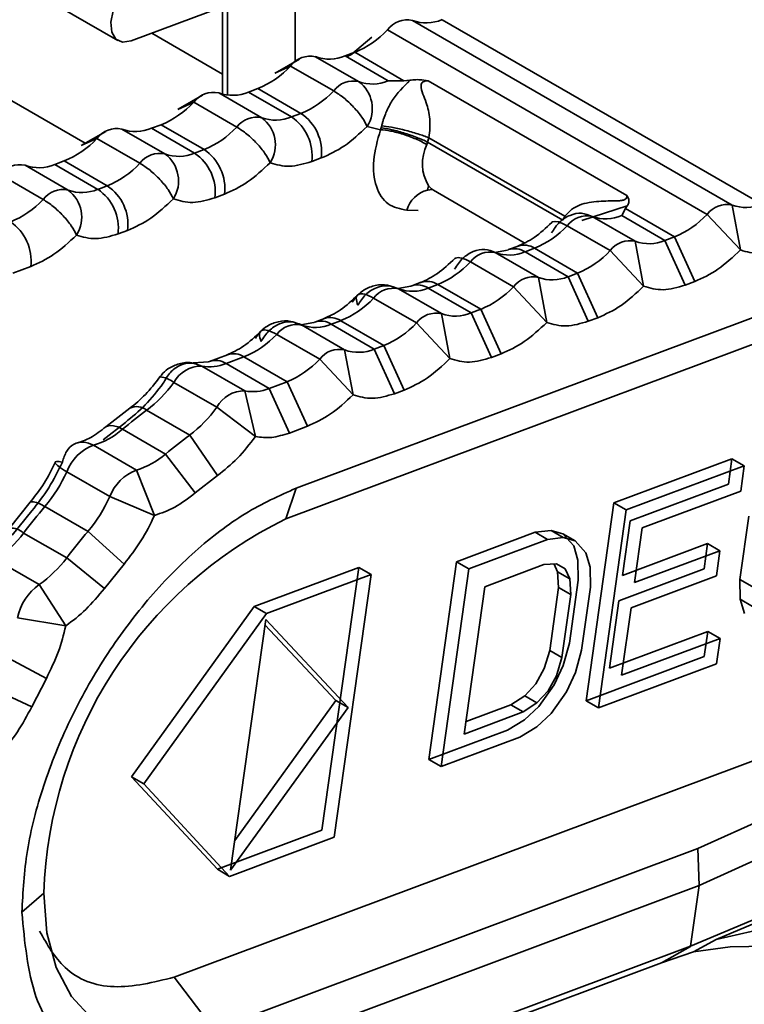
# Model space of a CAD drawing. Header units: millimetres. Extents: x 0 to 420, y 0 to 297.
# Tile 80 of 110: x 305.51 to 306.9, y 114.27 to 116.16. Entities that reach past the tile are written whole.
import ezdxf

# ---------------------------------------------------------------- set-up
doc = ezdxf.new("R2010")
doc.units = ezdxf.units.MM

msp = doc.modelspace()

# ---------------------------------------------------------------- linework, layer by layer
at = {"color": 7, "linetype": 'Continuous', "lineweight": 35}
for p, q in [((305.0125, 116.5124), (305.696, 116.1178)), ((305.8963, 116.3076), (305.8963, 116.0152)), ((306.0357, 116.2191), (306.0357, 116.0778)), ((305.8963, 116.1824), (305.7211, 116.1172)), ((306.8735, 115.8027), (306.2607, 116.1565)), ((306.9304, 115.8042), (306.3175, 116.158)), ((306.1826, 116.1248), (306.1418, 116.09)), ((306.2129, 116.1386), (306.8257, 115.7848)), ((306.1575, 116.0395), (306.075, 116.0871)), ((306.1502, 116.0955), (306.1318, 116.0886)), ((306.1318, 116.0886), (306.2143, 116.041)), ((306.1349, 116.0869), (306.1502, 116.0955)), ((306.1502, 116.0955), (306.2443, 116.0411)), ((305.9969, 116.0554), (306.0272, 116.0692)), ((306.0441, 116.0826), (305.9972, 116.0556)), ((306.0272, 116.0692), (306.1097, 116.0216)), ((306.2443, 116.0411), (306.2143, 116.041)), ((306.2555, 116.0419), (306.2443, 116.0411)), ((306.2907, 116.0409), (306.2786, 116.0429)), ((306.6719, 115.8208), (306.2907, 116.0409)), ((305.8584, 116.0132), (305.8115, 115.9862)), ((305.9718, 115.9701), (305.8893, 116.0177)), ((305.9645, 116.0261), (305.9462, 116.0192)), ((305.9462, 116.0192), (306.0286, 115.9716)), ((305.9645, 116.0261), (306.047, 115.9784)), ((305.8112, 115.986), (305.8415, 115.9998)), ((305.8415, 115.9998), (305.924, 115.9522)), ((306.047, 115.9784), (306.0286, 115.9716)), ((305.7788, 115.9567), (305.7605, 115.9498)), ((305.7788, 115.9567), (305.8613, 115.9091)), ((306.2006, 115.9506), (306.2018, 115.9548)), ((305.6727, 115.9438), (305.6258, 115.9168)), ((305.7861, 115.9007), (305.7036, 115.9483)), ((305.7605, 115.9498), (305.8429, 115.9022)), ((306.1737, 115.9533), (306.1994, 115.947)), ((306.1994, 115.947), (306.2006, 115.9506)), ((305.6255, 115.9166), (305.6558, 115.9305)), ((305.6558, 115.9305), (305.7383, 115.8828)), ((306.2898, 115.9234), (306.2883, 115.9189)), ((306.2924, 115.9318), (306.2898, 115.9234)), ((306.2898, 115.9234), (306.5492, 115.7736)), ((306.2924, 115.9318), (306.553, 115.7811)), ((305.8613, 115.9091), (305.8429, 115.9022)), ((305.5931, 115.8873), (305.5748, 115.8804)), ((305.5748, 115.8804), (305.6573, 115.8328)), ((305.5931, 115.8873), (305.6756, 115.8397)), ((306.0676, 115.886), (306.0859, 115.8929)), ((305.4701, 115.8611), (305.5526, 115.8134)), ((305.6004, 115.8313), (305.5179, 115.8789)), ((305.6756, 115.8397), (305.6573, 115.8328)), ((305.8819, 115.8167), (305.9002, 115.8235)), ((306.2894, 115.8313), (306.2912, 115.8398)), ((306.2984, 115.8322), (306.2894, 115.8313)), ((306.3012, 115.8311), (306.4752, 115.7306)), ((306.6719, 115.8208), (306.6755, 115.8138)), ((306.6724, 115.8013), (306.5854, 115.7732)), ((306.6622, 115.7825), (306.6689, 115.796)), ((306.6689, 115.796), (306.6724, 115.8013)), ((306.763, 115.7417), (306.6689, 115.796)), ((306.8257, 115.7848), (306.8897, 115.7166)), ((306.8897, 115.7166), (306.8735, 115.8027)), ((306.5492, 115.7736), (306.553, 115.7811)), ((306.6878, 115.7333), (306.6053, 115.781)), ((306.7447, 115.7348), (306.6622, 115.7825)), ((305.6962, 115.7473), (305.7145, 115.7541)), ((306.5575, 115.7631), (306.64, 115.7155)), ((306.704, 115.6472), (306.6878, 115.7333)), ((306.7447, 115.7348), (306.763, 115.7417)), ((306.7447, 115.7348), (306.7836, 115.6493)), ((306.8019, 115.6561), (306.763, 115.7417)), ((306.443, 115.7164), (306.4183, 115.712)), ((306.5021, 115.6639), (306.4196, 115.7116)), ((306.445, 115.7172), (306.4434, 115.7165)), ((306.4633, 115.724), (306.445, 115.7172)), ((306.4765, 115.7131), (306.4948, 115.7199)), ((306.4765, 115.7131), (306.559, 115.6654)), ((306.4948, 115.7199), (306.5773, 115.6723)), ((306.64, 115.7155), (306.704, 115.6472)), ((306.3718, 115.6937), (306.4543, 115.6461)), ((305.4945, 115.6719), (305.5288, 115.6847)), ((306.559, 115.6654), (306.5773, 115.6723)), ((306.5773, 115.6723), (306.6162, 115.5867)), ((306.2776, 115.6546), (306.2593, 115.6478)), ((306.5183, 115.5778), (306.5021, 115.6639)), ((306.559, 115.6654), (306.5979, 115.5799)), ((306.8019, 115.6561), (306.7836, 115.6493)), ((306.2574, 115.647), (306.2326, 115.6426)), ((306.3164, 115.5946), (306.2339, 115.6422)), ((306.2593, 115.6478), (306.2577, 115.6472)), ((306.2908, 115.6437), (306.3091, 115.6505)), ((306.2908, 115.6437), (306.3733, 115.5961)), ((306.3091, 115.6505), (306.3916, 115.6029)), ((306.4543, 115.6461), (306.5183, 115.5778)), ((306.1861, 115.6243), (306.2686, 115.5767)), ((306.0375, 115.2599), (306.966, 115.6069)), ((306.3733, 115.5961), (306.3916, 115.6029)), ((306.3916, 115.6029), (306.4305, 115.5173)), ((306.0717, 115.5776), (306.0469, 115.5732)), ((306.0736, 115.5784), (306.072, 115.5778)), ((306.0919, 115.5852), (306.0736, 115.5784)), ((306.1051, 115.5743), (306.1234, 115.5811)), ((306.1234, 115.5811), (306.2059, 115.5335)), ((306.3326, 115.5084), (306.3164, 115.5946)), ((306.3733, 115.5961), (306.4122, 115.5105)), ((306.6162, 115.5867), (306.5979, 115.5799)), ((306.1307, 115.5252), (306.0482, 115.5728)), ((306.1051, 115.5743), (306.1876, 115.5267)), ((306.2686, 115.5767), (306.3326, 115.5084)), ((306.0004, 115.5549), (306.0829, 115.5073)), ((306.0179, 115.2012), (306.9455, 115.5478)), ((306.1469, 115.439), (306.1307, 115.5252)), ((306.1876, 115.5267), (306.2059, 115.5335)), ((306.1876, 115.5267), (306.2265, 115.4411)), ((306.2059, 115.5335), (306.2448, 115.448)), ((305.8699, 115.5022), (305.8306, 115.4998)), ((305.8718, 115.503), (305.8693, 115.5019)), ((305.9062, 115.5159), (305.8718, 115.503)), ((305.9033, 115.4989), (305.9377, 115.5117)), ((305.9377, 115.5117), (306.0202, 115.4641)), ((306.0829, 115.5073), (306.1469, 115.439)), ((306.4305, 115.5173), (306.4122, 115.5105)), ((305.9394, 115.4465), (305.8569, 115.4941)), ((305.9033, 115.4989), (305.9858, 115.4513)), ((305.7766, 115.4733), (305.776, 115.4728)), ((305.9858, 115.4513), (306.0202, 115.4641)), ((306.0202, 115.4641), (306.0592, 115.3786)), ((305.803, 115.4627), (305.8855, 115.4151)), ((305.9597, 115.359), (305.9394, 115.4465)), ((305.9858, 115.4513), (306.0248, 115.3657)), ((306.2448, 115.448), (306.2265, 115.4411)), ((305.7187, 115.4132), (305.673, 115.3776)), ((305.8336, 115.3617), (305.7511, 115.4093)), ((305.8855, 115.4151), (305.9597, 115.359)), ((305.7103, 115.3862), (305.6675, 115.3528)), ((305.7046, 115.373), (305.7871, 115.3254)), ((306.0592, 115.3786), (306.0248, 115.3657)), ((305.8871, 115.2842), (305.8336, 115.3617)), ((305.7314, 115.2948), (305.6489, 115.3424)), ((305.7871, 115.3254), (305.8443, 115.2508)), ((306.6469, 115.2318), (306.8733, 115.3164)), ((306.8733, 115.3164), (306.8665, 115.268)), ((306.8968, 115.3028), (306.8733, 115.3164)), ((305.7663, 115.2079), (305.7314, 115.2948)), ((306.8968, 115.3028), (306.6705, 115.2182)), ((306.89, 115.2544), (306.8968, 115.3028)), ((305.598, 115.2916), (305.6805, 115.244)), ((305.8871, 115.2842), (305.8443, 115.2508)), ((306.0375, 115.2599), (306.0179, 115.2012)), ((306.8665, 115.268), (306.6779, 115.1975)), ((305.6805, 115.244), (305.7663, 115.2079)), ((306.89, 115.2544), (306.7014, 115.1839)), ((305.528, 115.2331), (305.4882, 115.1836)), ((305.6387, 115.1773), (305.5562, 115.2249)), ((306.5937, 114.8527), (306.6469, 115.2318)), ((306.6705, 115.2182), (306.6469, 115.2318)), ((305.5309, 115.2166), (305.4933, 115.1698)), ((305.8041, 114.3227), (308.1922, 115.2151)), ((306.6173, 114.8391), (306.6705, 115.2182)), ((306.8885, 115.0851), (306.9054, 115.2061)), ((306.6779, 115.1975), (306.6632, 115.0927)), ((306.6867, 115.079), (306.7014, 115.1839)), ((305.5153, 115.174), (305.5978, 115.1264)), ((305.7077, 115.1145), (305.6387, 115.1773)), ((306.3452, 115.1191), (306.4961, 115.1755)), ((306.4961, 115.1755), (306.5264, 115.1791)), ((306.4961, 115.1755), (306.5196, 115.1619)), ((306.5499, 115.1655), (306.5196, 115.1619)), ((306.5264, 115.1791), (306.5492, 115.1724)), ((306.5499, 115.1655), (306.5264, 115.1791)), ((306.5492, 115.1724), (306.5699, 115.1495)), ((306.5728, 115.1588), (306.5492, 115.1724)), ((306.5728, 115.1588), (306.5499, 115.1655)), ((306.5196, 115.1619), (306.3688, 115.1055)), ((306.5699, 115.1495), (306.5779, 115.122)), ((306.5934, 115.1359), (306.5728, 115.1588)), ((306.6632, 115.0927), (306.8266, 115.1537)), ((306.8266, 115.1537), (306.8198, 115.1053)), ((306.8502, 115.1401), (306.8266, 115.1537)), ((305.5978, 115.1264), (305.6701, 115.0677)), ((306.6015, 115.1084), (306.5934, 115.1359)), ((306.8502, 115.1401), (306.6867, 115.079)), ((306.8434, 115.0917), (306.8502, 115.1401)), ((305.5449, 115.0754), (305.4624, 115.123)), ((305.7077, 115.1145), (305.6701, 115.0677)), ((305.9573, 115.0333), (306.1578, 115.1082)), ((306.1578, 115.1082), (306.0871, 114.6045)), ((306.1814, 115.0946), (306.1578, 115.1082)), ((306.292, 114.7399), (306.3452, 115.1191)), ((306.3155, 114.7263), (306.3688, 115.1055)), ((306.3688, 115.1055), (306.3452, 115.1191)), ((306.3997, 115.0712), (306.5128, 115.1135)), ((306.5128, 115.1135), (306.5369, 115.1148)), ((306.5321, 115.1145), (306.5391, 115.0998)), ((306.5369, 115.1148), (306.5534, 115.1057)), ((306.5534, 115.1057), (306.5626, 115.0862)), ((306.5779, 115.122), (306.5785, 115.084)), ((306.6021, 115.0704), (306.6015, 115.1084)), ((306.1814, 115.0946), (305.9809, 115.0197)), ((306.1107, 114.5909), (306.1814, 115.0946)), ((306.5391, 115.0998), (306.5408, 115.0699)), ((306.5626, 115.0862), (306.5391, 115.0998)), ((306.8198, 115.1053), (306.6564, 115.0442)), ((306.8434, 115.0917), (306.6799, 115.0306)), ((305.5961, 114.9962), (305.5449, 115.0754)), ((306.3601, 114.7888), (306.3997, 115.0712)), ((306.5408, 115.0699), (306.5238, 114.9489)), ((306.5644, 115.0563), (306.5408, 115.0699)), ((306.5785, 115.084), (306.5616, 114.963)), ((306.5626, 115.0862), (306.5644, 115.0563)), ((306.5851, 114.9493), (306.6021, 115.0704)), ((307.9149, 115.0733), (306.8081, 114.5691)), ((306.8891, 115.0471), (306.8885, 115.0851)), ((306.8885, 115.0851), (306.912, 115.0715)), ((306.5644, 115.0563), (306.5474, 114.9353)), ((305.7222, 114.7066), (305.9573, 115.0333)), ((305.9809, 115.0197), (305.9573, 115.0333)), ((306.6564, 115.0442), (306.6382, 114.9152)), ((306.6618, 114.9016), (306.6799, 115.0306)), ((306.8971, 115.0195), (306.8891, 115.0471)), ((306.8891, 115.0471), (306.9127, 115.0335)), ((305.5034, 115.0112), (305.5961, 114.9962)), ((305.9809, 115.0197), (305.7457, 114.693)), ((305.9119, 114.5276), (305.9793, 115.008)), ((305.9779, 114.998), (306.1138, 114.8531)), ((305.9793, 115.008), (306.1374, 114.8395)), ((307.9172, 115.0027), (306.8104, 114.4985)), ((306.6382, 114.9152), (306.8268, 114.9856)), ((306.8268, 114.9856), (306.8201, 114.9372)), ((306.8268, 114.9856), (306.8504, 114.972)), ((306.5616, 114.963), (306.5496, 114.9203)), ((306.8504, 114.972), (306.6618, 114.9016)), ((306.8436, 114.9236), (306.8504, 114.972)), ((305.5588, 114.8955), (305.4767, 114.9393)), ((306.5238, 114.9489), (306.513, 114.9142)), ((306.5474, 114.9353), (306.5238, 114.9489)), ((306.5732, 114.9067), (306.5851, 114.9493)), ((306.8201, 114.9372), (306.5937, 114.8527)), ((306.5496, 114.9203), (306.5325, 114.8833)), ((306.5474, 114.9353), (306.5366, 114.9006)), ((306.8436, 114.9236), (306.6173, 114.8391)), ((306.513, 114.9142), (306.497, 114.8853)), ((306.5366, 114.9006), (306.5206, 114.8717)), ((306.5561, 114.8697), (306.5732, 114.9067)), ((305.4464, 114.88), (305.5308, 114.841)), ((305.5588, 114.8955), (305.5308, 114.841)), ((306.4759, 114.8622), (306.497, 114.8853)), ((306.5325, 114.8833), (306.5028, 114.8416)), ((306.4496, 114.8447), (306.4759, 114.8622)), ((306.4759, 114.8622), (306.4995, 114.8486)), ((306.5206, 114.8717), (306.4995, 114.8486)), ((306.5561, 114.8697), (306.5264, 114.828)), ((305.9199, 114.585), (306.1138, 114.8531)), ((306.1138, 114.8531), (306.1374, 114.8395)), ((306.3634, 114.8125), (306.4496, 114.8447)), ((306.4496, 114.8447), (306.4732, 114.8311)), ((306.4995, 114.8486), (306.4732, 114.8311)), ((306.5028, 114.8416), (306.4754, 114.8161)), ((306.5937, 114.8527), (306.6173, 114.8391)), ((306.7941, 114.3819), (307.8958, 114.8495)), ((306.1374, 114.8395), (305.9119, 114.5276)), ((306.4732, 114.8311), (306.3601, 114.7888)), ((306.5264, 114.828), (306.499, 114.8025)), ((306.4754, 114.8161), (306.4429, 114.7963)), ((307.8393, 114.818), (306.8427, 114.3949)), ((306.4429, 114.7963), (306.292, 114.7399)), ((306.499, 114.8025), (306.4664, 114.7827)), ((306.4664, 114.7827), (306.3155, 114.7263)), ((306.292, 114.7399), (306.3155, 114.7263)), ((305.8867, 114.5296), (305.7222, 114.7066)), ((305.7457, 114.693), (305.7222, 114.7066)), ((305.9102, 114.516), (305.7457, 114.693)), ((306.0871, 114.6045), (305.8867, 114.5296)), ((306.1107, 114.5909), (305.9102, 114.516)), ((306.8081, 114.5691), (305.8805, 114.2225)), ((306.8081, 114.5691), (306.8104, 114.4985)), ((305.8867, 114.5296), (305.9102, 114.516)), ((305.5538, 114.4836), (305.5119, 114.4472)), ((306.8104, 114.4985), (305.882, 114.1516)), ((306.8104, 114.4985), (306.7941, 114.3819)), ((306.8427, 114.3949), (306.9325, 114.4156)), ((306.7994, 114.3712), (306.8427, 114.3949)), ((306.4097, 114.2382), (306.7941, 114.3819)), ((306.7941, 114.3818), (306.738, 114.3505)), ((306.738, 114.3505), (306.7994, 114.3712)), ((306.8696, 114.3812), (306.7994, 114.3712)), ((306.8696, 114.3812), (307.2745, 114.3874)), ((306.7379, 114.3502), (306.3543, 114.2071)), ((305.8805, 114.2225), (305.8041, 114.3227))]:
    msp.add_line(p, q, dxfattribs=at)
at = {"color": 8, "linetype": 'Continuous', "lineweight": 35}
for p, q in [((305.9061, 116.2939), (305.9061, 116.0133)), ((305.0375, 116.2652), (305.6334, 115.9212)), ((305.8963, 116.0538), (305.7609, 116.132)), ((306.2714, 115.7924), (306.2501, 115.7928))]:
    msp.add_line(p, q, dxfattribs=at)
at = {"color": 7, "linetype": 'Continuous', "lineweight": 35, "flags": 128}
for points in [[(305.7211, 116.1172), (305.7048, 116.1149), (305.6919, 116.1209), (305.6841, 116.1342), (305.6824, 116.1532), (305.6871, 116.1753), (305.6975, 116.1973), (305.7122, 116.2165), (305.7293, 116.23)], [(306.2914, 115.8395), (306.2972, 115.8338), (306.3012, 115.8311)], [(305.5538, 114.4836), (305.5598, 114.4077), (305.5776, 114.3412), (305.6068, 114.2858), (305.6463, 114.2435), (305.695, 114.2153), (305.7515, 114.2023), (305.814, 114.2047), (305.8805, 114.2225)]]:
    msp.add_lwpolyline(points, dxfattribs=at)
at = {"color": 8, "linetype": 'Continuous', "lineweight": 35, "flags": 128}
for points in [[(306.5575, 115.7631), (306.5486, 115.7676), (306.5407, 115.7704), (306.5342, 115.7713), (306.5291, 115.7703), (306.5279, 115.7696)], [(306.3718, 115.6937), (306.3629, 115.6982), (306.355, 115.701), (306.3485, 115.7019), (306.3434, 115.7009), (306.3421, 115.7002)], [(305.7046, 115.373), (305.6956, 115.3774), (305.6874, 115.3798), (305.6801, 115.3801), (305.6742, 115.3784), (305.6732, 115.3777)], [(305.5562, 115.2249), (305.5474, 115.2295), (305.5398, 115.2326), (305.5337, 115.234), (305.5292, 115.2337), (305.528, 115.2331)]]:
    msp.add_lwpolyline(points, dxfattribs=at)
at = {"color": 7, "linetype": 'Continuous', "lineweight": 35}
for centre, radius, start, end in [((306.2506, 116.1106), 0.047, 77.6149, 143.3639), ((306.2872, 116.2282), 0.0764, 249.6712, 293.3602), ((306.0828, 116.2604), 0.1782, 292.2115, 316.8836), ((306.0649, 116.0412), 0.047, 77.6155, 143.3632), ((306.1015, 116.1588), 0.0764, 249.67, 293.3611), ((305.8971, 116.191), 0.1782, 292.2119, 316.8835), ((306.1474, 115.9935), 0.047, 77.6155, 143.3632), ((306.184, 116.1111), 0.0764, 249.67, 293.3611), ((306.1193, 115.9877), 0.0644, 327.7322, 53.5832), ((305.8792, 115.9718), 0.047, 77.6154, 143.3632), ((305.9158, 116.0894), 0.0764, 249.6706, 293.3608), ((305.9796, 116.1434), 0.1782, 292.2119, 316.8835), ((305.7114, 116.1216), 0.1782, 292.2116, 316.8838), ((305.9969, 115.904), 0.0897, 352.8674, 56.0978), ((305.9617, 115.9242), 0.047, 77.6144, 143.3637), ((305.9983, 116.0418), 0.0764, 249.6715, 293.3604), ((305.9336, 115.9183), 0.0644, 327.7323, 53.5834), ((305.9786, 115.8972), 0.0897, 352.8678, 56.0972), ((305.6935, 115.9024), 0.047, 77.6143, 143.3642), ((305.7301, 116.02), 0.0764, 249.6713, 293.3601), ((305.7939, 116.074), 0.1782, 292.2116, 316.8838), ((305.5257, 116.0522), 0.1782, 292.2116, 316.8836), ((305.776, 115.8548), 0.047, 77.6143, 143.3642), ((305.8126, 115.9724), 0.0764, 249.6713, 293.3601), ((305.7479, 115.8489), 0.0644, 327.7321, 53.584), ((305.7929, 115.8278), 0.0897, 352.8678, 56.0976), ((305.8113, 115.8346), 0.0897, 352.8676, 56.0974), ((305.5078, 115.833), 0.047, 77.6156, 143.3632), ((305.5445, 115.9506), 0.0764, 249.6698, 293.3611), ((305.6082, 116.0046), 0.1782, 292.2116, 316.8836), ((305.5903, 115.7854), 0.047, 77.6156, 143.3632), ((305.6269, 115.903), 0.0764, 249.6698, 293.3611), ((305.5622, 115.7795), 0.0644, 327.7327, 53.5827), ((305.6072, 115.7584), 0.0897, 352.8679, 56.0975), ((305.6256, 115.7652), 0.0897, 352.8676, 56.0972), ((305.4225, 115.9352), 0.1782, 292.2119, 316.8835), ((306.8634, 115.7568), 0.047, 77.6149, 143.3639), ((306.9001, 115.8744), 0.0764, 249.6712, 293.3602), ((306.6956, 115.9066), 0.1782, 292.2115, 316.8836), ((305.4399, 115.6959), 0.0897, 352.8678, 56.0976), ((306.5952, 115.735), 0.047, 77.6155, 143.3632), ((306.6319, 115.8526), 0.0764, 249.67, 293.3611), ((306.4274, 115.8849), 0.1782, 292.2119, 316.8835), ((306.6777, 115.6874), 0.047, 77.6155, 143.3632), ((306.7144, 115.805), 0.0764, 249.67, 293.3611), ((306.4095, 115.6656), 0.047, 77.6146, 143.3637), ((306.4462, 115.7832), 0.0764, 249.6715, 293.3604), ((306.5099, 115.8372), 0.1782, 292.2119, 316.8835), ((306.2417, 115.8155), 0.1782, 292.2115, 316.8839), ((306.492, 115.618), 0.047, 77.6146, 143.3637), ((306.5287, 115.7356), 0.0764, 249.6715, 293.3604), ((306.2238, 115.5962), 0.047, 77.6143, 143.3642), ((306.2605, 115.7138), 0.0764, 249.6713, 293.3601), ((306.3242, 115.7678), 0.1782, 292.2115, 316.8839), ((306.056, 115.7461), 0.1782, 292.2116, 316.8836), ((306.3063, 115.5486), 0.047, 77.6143, 143.3642), ((306.343, 115.6662), 0.0764, 249.6713, 293.3601), ((306.0381, 115.5268), 0.047, 77.6156, 143.3632), ((306.0748, 115.6444), 0.0764, 249.6698, 293.3611), ((306.1385, 115.6985), 0.1782, 292.2116, 316.8836), ((305.8703, 115.6767), 0.1782, 292.2119, 316.8835), ((306.1206, 115.4792), 0.047, 77.6156, 143.3632), ((306.1573, 115.5968), 0.0764, 249.6698, 293.3611), ((305.9528, 115.6291), 0.1782, 292.2119, 316.8835), ((305.8561, 115.4335), 0.0606, 89.2419, 151.1585), ((305.8719, 115.5755), 0.0828, 259.5287, 292.3092), ((305.6063, 115.6019), 0.241, 306.9421, 324.7253), ((305.9386, 115.3859), 0.0606, 89.2419, 151.1585), ((305.9544, 115.5278), 0.0828, 259.5287, 292.3092), ((306.3402, 114.6071), 0.9953, 126.2887, 129.6844), ((305.6887, 115.5543), 0.241, 306.9421, 324.7253), ((305.606, 115.4866), 0.1505, 286.5807, 310.9813), ((306.4227, 114.5594), 0.9953, 126.2887, 129.6844), ((305.6811, 115.2592), 0.0892, 111.1597, 158.702), ((305.6885, 115.439), 0.1505, 286.5807, 310.9813), ((305.7636, 115.2116), 0.0892, 111.1597, 158.702), ((305.3385, 115.4078), 0.2843, 319.953, 335.8712), ((305.421, 115.3602), 0.2843, 319.953, 335.8712), ((306.5859, 114.3553), 1.3478, 139.8185, 142.5922), ((306.3831, 114.4561), 0.8298, 116.1138, 178.1025), ((305.3303, 115.3126), 0.2311, 304.8702, 323.1601), ((306.6684, 114.3076), 1.3478, 139.8185, 142.5922), ((305.4128, 115.265), 0.2311, 304.8702, 323.1601), ((305.6077, 114.9893), 0.1066, 126.0969, 168.1193)]:
    msp.add_arc(centre, radius, start, end, dxfattribs=at)
at = {"color": 8, "linetype": 'Continuous', "lineweight": 35}
for centre, radius, start, end in [((306.363, 115.882), 0.0832, 153.7201, 210.7269), ((306.3035, 115.7777), 0.0555, 104.7912, 164.2573), ((306.4565, 115.6826), 0.0365, 56.734, 108.3909), ((306.4748, 115.6894), 0.0365, 56.7305, 108.3938), ((306.2891, 115.62), 0.0365, 56.7334, 108.3915), ((306.2708, 115.6132), 0.0365, 56.7303, 108.3946), ((306.0851, 115.5438), 0.0365, 56.7326, 108.3912), ((306.1034, 115.5506), 0.0365, 56.7352, 108.3897), ((305.8833, 115.4684), 0.0365, 56.7322, 108.3927), ((305.9177, 115.4812), 0.0365, 56.7303, 108.3946), ((305.7738, 115.4278), 0.0455, 50.0698, 86.4721), ((305.7319, 115.3862), 0.0301, 50.1677, 115.9137), ((305.4898, 115.1453), 0.0384, 48.4345, 92.3625)]:
    msp.add_arc(centre, radius, start, end, dxfattribs=at)
at = {"color": 7, "linetype": 'Continuous', "lineweight": 35}
for points, knots in [([(306.2018, 115.9548), (306.2023, 115.9569), (306.2034, 115.9612), (306.2061, 115.9699), (306.2123, 115.986), (306.2255, 116.011), (306.2434, 116.0295), (306.2555, 116.0419)], [0, 0, 0, 0, 0.049109, 0.098406, 0.203339, 0.462778, 1, 1, 1, 1]), ([(306.2786, 116.0429), (306.2748, 116.043), (306.2669, 116.0433), (306.2594, 116.0424), (306.2555, 116.0419)], [0, 0, 0, 0, 0.477345, 1, 1, 1, 1]), ([(306.2907, 116.0409), (306.2892, 116.0409), (306.2866, 116.0408), (306.2829, 116.04), (306.2801, 116.0385), (306.2777, 116.0357), (306.2766, 116.0224), (306.2876, 116.0018), (306.2938, 115.974), (306.2946, 115.9503), (306.2931, 115.9381), (306.2924, 115.9318)], [0, 0, 0, 0, 0.0303782, 0.0559767, 0.0790703, 0.1026634, 0.1485926, 0.4747704, 0.7418395, 0.8667271, 1, 1, 1, 1]), ([(306.1737, 115.9533), (306.1708, 115.9591), (306.1649, 115.9707), (306.1484, 115.9906), (306.129, 116.0091), (306.1161, 116.0174), (306.1097, 116.0216)], [0, 0, 0, 0, 0.249995, 0.499991, 0.749993, 1, 1, 1, 1]), ([(306.2924, 115.9318), (306.2856, 115.9342), (306.2751, 115.938), (306.2584, 115.943), (306.2452, 115.9466), (306.2322, 115.9497), (306.2165, 115.9529), (306.2076, 115.954), (306.2018, 115.9548)], [0, 0, 0, 0, 0.239468, 0.368358, 0.5, 0.631641, 0.76055, 1, 1, 1, 1]), ([(305.988, 115.8839), (305.9851, 115.8897), (305.9792, 115.9013), (305.9627, 115.9212), (305.9433, 115.9397), (305.9304, 115.948), (305.924, 115.9522)], [0, 0, 0, 0, 0.249995, 0.499992, 0.749994, 1, 1, 1, 1]), ([(306.0859, 115.8929), (306.1008, 115.8996), (306.1307, 115.9131), (306.1594, 115.9399), (306.1737, 115.9533)], [0, 0, 0, 0, 0.500002, 1, 1, 1, 1]), ([(306.2501, 115.7928), (306.2372, 115.7953), (306.2113, 115.8003), (306.1891, 115.8362), (306.1828, 115.887), (306.1938, 115.927), (306.1994, 115.947)], [0, 0, 0, 0, 0.25, 0.5, 0.75, 1, 1, 1, 1]), ([(306.1994, 115.947), (306.2055, 115.9465), (306.2179, 115.9454), (306.2427, 115.9388), (306.2679, 115.9296), (306.2815, 115.9225), (306.2883, 115.9189)], [0, 0, 0, 0, 0.250001, 0.500003, 0.750011, 1, 1, 1, 1]), ([(306.2898, 115.9234), (306.2832, 115.9264), (306.2729, 115.931), (306.2566, 115.937), (306.2436, 115.9412), (306.2308, 115.9449), (306.2152, 115.9487), (306.2063, 115.9499), (306.2006, 115.9506)], [0, 0, 0, 0, 0.239461, 0.368371, 0.499999, 0.631646, 0.760544, 1, 1, 1, 1]), ([(305.8023, 115.8146), (305.7994, 115.8203), (305.7935, 115.8319), (305.7771, 115.8518), (305.7576, 115.8703), (305.7447, 115.8787), (305.7383, 115.8828)], [0, 0, 0, 0, 0.249996, 0.499993, 0.749995, 1, 1, 1, 1]), ([(305.9002, 115.8235), (305.9151, 115.8302), (305.945, 115.8437), (305.9737, 115.8705), (305.988, 115.8839)], [0, 0, 0, 0, 0.5, 1, 1, 1, 1]), ([(305.988, 115.8839), (306, 115.8803), (306.0239, 115.8732), (306.053, 115.8818), (306.0676, 115.886)], [0, 0, 0, 0, 0.5000001, 1, 1, 1, 1]), ([(305.6166, 115.7452), (305.6137, 115.751), (305.6078, 115.7625), (305.5914, 115.7824), (305.5719, 115.8009), (305.559, 115.8093), (305.5526, 115.8134)], [0, 0, 0, 0, 0.249995, 0.49999, 0.749994, 1, 1, 1, 1]), ([(305.7145, 115.7541), (305.7294, 115.7608), (305.7593, 115.7743), (305.788, 115.8011), (305.8023, 115.8146)], [0, 0, 0, 0, 0.499998, 1, 1, 1, 1]), ([(305.8023, 115.8146), (305.8143, 115.811), (305.8382, 115.8038), (305.8673, 115.8124), (305.8819, 115.8167)], [0, 0, 0, 0, 0.499999, 1, 1, 1, 1]), ([(306.553, 115.7811), (306.557, 115.7857), (306.5648, 115.7947), (306.587, 115.8064), (306.6171, 115.8104), (306.6441, 115.8107), (306.6602, 115.811), (306.665, 115.8121), (306.6677, 115.8132), (306.6698, 115.8147), (306.6718, 115.8173), (306.6719, 115.8194), (306.6719, 115.8208)], [0, 0, 0, 0, 0.134963, 0.267297, 0.547337, 0.808125, 0.866408, 0.889441, 0.90984, 0.929313, 0.949823, 1, 1, 1, 1]), ([(306.6724, 115.8013), (306.6737, 115.8032), (306.6762, 115.8071), (306.6757, 115.8116), (306.6755, 115.8138)], [0, 0, 0, 0, 0.523019, 1, 1, 1, 1]), ([(306.5273, 115.7492), (306.532, 115.7565), (306.5415, 115.7712), (306.5627, 115.7844), (306.5854, 115.789), (306.5987, 115.7836), (306.6053, 115.781)], [0, 0, 0, 0, 0.250004, 0.500004, 0.74999, 1, 1, 1, 1]), ([(306.5277, 115.7695), (306.5166, 115.759), (306.4946, 115.7383), (306.4724, 115.7282), (306.4614, 115.7232)], [0, 0, 0, 0, 0.504026, 1, 1, 1, 1]), ([(305.6166, 115.7452), (305.6286, 115.7416), (305.6525, 115.7344), (305.6816, 115.743), (305.6962, 115.7473)], [0, 0, 0, 0, 0.499999, 1, 1, 1, 1]), ([(305.5288, 115.6847), (305.5437, 115.6915), (305.5736, 115.7049), (305.6023, 115.7317), (305.6166, 115.7452)], [0, 0, 0, 0, 0.500001, 1, 1, 1, 1]), ([(306.3416, 115.6798), (306.3463, 115.6872), (306.3558, 115.7018), (306.377, 115.715), (306.3997, 115.7196), (306.413, 115.7142), (306.4196, 115.7116)], [0, 0, 0, 0, 0.250001, 0.500002, 0.74999, 1, 1, 1, 1]), ([(306.8897, 115.7166), (306.8754, 115.7032), (306.8467, 115.6765), (306.8169, 115.6629), (306.8019, 115.6561)], [0, 0, 0, 0, 0.500002, 1, 1, 1, 1]), ([(306.9693, 115.7187), (306.9548, 115.7145), (306.9257, 115.706), (306.9017, 115.713), (306.8897, 115.7166)], [0, 0, 0, 0, 0.5, 1, 1, 1, 1]), ([(306.342, 115.7001), (306.3309, 115.6896), (306.3088, 115.6689), (306.2866, 115.6588), (306.2756, 115.6538)], [0, 0, 0, 0, 0.504037, 1, 1, 1, 1]), ([(306.2287, 115.6436), (306.2236, 115.6458), (306.2112, 115.6511), (306.1895, 115.6498), (306.1697, 115.6421), (306.1547, 115.6304), (306.1484, 115.6212), (306.1453, 115.6166)], [0, 0, 0, 0, 0.171231, 0.417657, 0.653529, 0.82744, 1, 1, 1, 1]), ([(306.1559, 115.6105), (306.1606, 115.6178), (306.1701, 115.6324), (306.1913, 115.6456), (306.214, 115.6502), (306.2273, 115.6449), (306.2339, 115.6422)], [0, 0, 0, 0, 0.2500026, 0.5000038, 0.7499908, 1, 1, 1, 1]), ([(306.704, 115.6472), (306.6897, 115.6338), (306.661, 115.6071), (306.6312, 115.5935), (306.6162, 115.5867)], [0, 0, 0, 0, 0.5, 1, 1, 1, 1]), ([(306.7836, 115.6493), (306.7691, 115.6451), (306.74, 115.6366), (306.716, 115.6437), (306.704, 115.6472)], [0, 0, 0, 0, 0.500001, 1, 1, 1, 1]), ([(306.1563, 115.6307), (306.1452, 115.6202), (306.1231, 115.5995), (306.1009, 115.5894), (306.0899, 115.5844)], [0, 0, 0, 0, 0.504034, 1, 1, 1, 1]), ([(306.1861, 115.6243), (306.1802, 115.6273), (306.1683, 115.6332), (306.1567, 115.6326), (306.1513, 115.6254), (306.1544, 115.6154), (306.1559, 115.6105)], [0, 0, 0, 0, 0.250009, 0.499995, 0.749995, 1, 1, 1, 1]), ([(306.043, 115.5742), (306.0379, 115.5764), (306.0255, 115.5817), (306.0038, 115.5804), (305.984, 115.5727), (305.969, 115.561), (305.9627, 115.5518), (305.9596, 115.5472)], [0, 0, 0, 0, 0.171235, 0.417656, 0.653535, 0.827447, 1, 1, 1, 1]), ([(305.9702, 115.5411), (305.9749, 115.5484), (305.9844, 115.563), (306.0056, 115.5762), (306.0283, 115.5808), (306.0416, 115.5755), (306.0482, 115.5728)], [0, 0, 0, 0, 0.250003, 0.500004, 0.74999, 1, 1, 1, 1]), ([(306.5183, 115.5778), (306.504, 115.5644), (306.4753, 115.5377), (306.4455, 115.5241), (306.4305, 115.5173)], [0, 0, 0, 0, 0.499999, 1, 1, 1, 1]), ([(306.5979, 115.5799), (306.5834, 115.5757), (306.5543, 115.5672), (306.5303, 115.5743), (306.5183, 115.5778)], [0, 0, 0, 0, 0.5, 1, 1, 1, 1]), ([(305.9706, 115.5613), (305.9595, 115.5508), (305.9374, 115.5301), (305.9152, 115.52), (305.9042, 115.515)], [0, 0, 0, 0, 0.504038, 1, 1, 1, 1]), ([(306.0004, 115.5549), (305.9945, 115.5579), (305.9826, 115.5638), (305.971, 115.5633), (305.9656, 115.556), (305.9687, 115.546), (305.9702, 115.5411)], [0, 0, 0, 0, 0.25001, 0.499998, 0.749997, 1, 1, 1, 1]), ([(305.8444, 115.4983), (305.843, 115.4988), (305.8343, 115.5021), (305.8165, 115.5001), (305.7969, 115.4926), (305.7834, 115.4825), (305.7783, 115.4752), (305.7764, 115.4725)], [0, 0, 0, 0, 0.0555174, 0.3622446, 0.6558475, 0.8723204, 1, 1, 1, 1]), ([(306.3326, 115.5084), (306.3183, 115.495), (306.2896, 115.4683), (306.2598, 115.4547), (306.2448, 115.448)], [0, 0, 0, 0, 0.499998, 1, 1, 1, 1]), ([(306.4122, 115.5105), (306.3977, 115.5063), (306.3686, 115.4978), (306.3446, 115.5049), (306.3326, 115.5084)], [0, 0, 0, 0, 0.500002, 1, 1, 1, 1]), ([(305.783, 115.461), (305.7872, 115.4685), (305.7956, 115.4835), (305.8154, 115.4971), (305.8371, 115.5021), (305.8503, 115.4967), (305.8569, 115.4941)], [0, 0, 0, 0, 0.250001, 0.500004, 0.74999, 1, 1, 1, 1]), ([(305.7766, 115.4732), (305.7675, 115.4615), (305.7495, 115.4381), (305.7289, 115.4215), (305.7187, 115.4132)], [0, 0, 0, 0, 0.501884, 1, 1, 1, 1]), ([(305.783, 115.461), (305.7717, 115.4465), (305.7492, 115.4175), (305.7233, 115.3966), (305.7103, 115.3862)], [0, 0, 0, 0, 0.499998, 1, 1, 1, 1]), ([(306.1469, 115.439), (306.1326, 115.4257), (306.1039, 115.3989), (306.0741, 115.3854), (306.0592, 115.3786)], [0, 0, 0, 0, 0.5, 1, 1, 1, 1]), ([(306.2265, 115.4411), (306.212, 115.4369), (306.1829, 115.4284), (306.1589, 115.4355), (306.1469, 115.439)], [0, 0, 0, 0, 0.499997, 1, 1, 1, 1]), ([(305.673, 115.3776), (305.6632, 115.3701), (305.6437, 115.3552), (305.6252, 115.3491), (305.616, 115.346)], [0, 0, 0, 0, 0.504369, 1, 1, 1, 1]), ([(305.9597, 115.359), (305.9485, 115.3445), (305.926, 115.3155), (305.9, 115.2946), (305.8871, 115.2842)], [0, 0, 0, 0, 0.499998, 1, 1, 1, 1]), ([(306.0248, 115.3657), (306.0132, 115.3622), (305.9901, 115.355), (305.9699, 115.3577), (305.9597, 115.359)], [0, 0, 0, 0, 0.4999986, 1, 1, 1, 1]), ([(305.5895, 115.31), (305.5918, 115.3174), (305.5964, 115.3322), (305.6114, 115.3456), (305.6298, 115.3504), (305.6425, 115.345), (305.6489, 115.3424)], [0, 0, 0, 0, 0.250004, 0.500004, 0.749991, 1, 1, 1, 1]), ([(305.5757, 115.3093), (305.569, 115.2957), (305.5556, 115.2684), (305.5371, 115.2448), (305.5279, 115.2331)], [0, 0, 0, 0, 0.500269, 1, 1, 1, 1]), ([(305.5895, 115.31), (305.5813, 115.2932), (305.5649, 115.2598), (305.5423, 115.231), (305.5309, 115.2166)], [0, 0, 0, 0, 0.499998, 1, 1, 1, 1]), ([(305.598, 115.2916), (305.5924, 115.295), (305.5812, 115.3019), (305.5746, 115.3088), (305.5764, 115.3122), (305.5851, 115.3107), (305.5895, 115.31)], [0, 0, 0, 0, 0.250009, 0.499994, 0.749997, 1, 1, 1, 1]), ([(305.5119, 114.4472), (305.514, 114.486), (305.5181, 114.5636), (305.5509, 114.69), (305.6016, 114.8163), (305.6696, 114.9376), (305.7513, 115.0479), (305.8429, 115.1415), (305.9402, 115.2163), (306.0051, 115.2454), (306.0375, 115.2599)], [0, 0, 0, 0, 0.1249998, 0.25, 0.3749998, 0.5000001, 0.6249998, 0.7499999, 0.8750001, 1, 1, 1, 1]), ([(305.8443, 115.2508), (305.8312, 115.2409), (305.8051, 115.2211), (305.7792, 115.2123), (305.7663, 115.2079)], [0, 0, 0, 0, 0.499999, 1, 1, 1, 1]), ([(305.7663, 115.2079), (305.7581, 115.1912), (305.7416, 115.1578), (305.719, 115.1289), (305.7077, 115.1145)], [0, 0, 0, 0, 0.500001, 1, 1, 1, 1]), ([(305.6701, 115.0677), (305.6585, 115.0537), (305.6354, 115.0256), (305.6092, 115.006), (305.5961, 114.9962)], [0, 0, 0, 0, 0.5, 1, 1, 1, 1]), ([(305.5961, 114.9962), (305.592, 114.9794), (305.5836, 114.9456), (305.567, 114.9122), (305.5588, 114.8955)], [0, 0, 0, 0, 0.4999998, 1, 1, 1, 1]), ([(305.5308, 114.841), (305.5221, 114.8245), (305.5047, 114.7915), (305.4815, 114.7635), (305.4699, 114.7496)], [0, 0, 0, 0, 0.5000016, 1, 1, 1, 1]), ([(305.882, 114.1516), (305.8315, 114.1389), (305.7306, 114.1136), (305.6104, 114.1656), (305.5278, 114.2757), (305.5172, 114.3901), (305.5119, 114.4472)], [0, 0, 0, 0, 0.25, 0.5, 0.75, 1, 1, 1, 1]), ([(305.5459, 114.4107), (305.5604, 114.3853), (305.5933, 114.3278), (305.6854, 114.2936), (305.7645, 114.313), (305.8041, 114.3227)], [0, 0, 0, 0, 0.283959, 0.64198, 1, 1, 1, 1])]:
    msp.add_open_spline(points, degree=3, knots=knots, dxfattribs=at)

doc.saveas('drawing.dxf')
